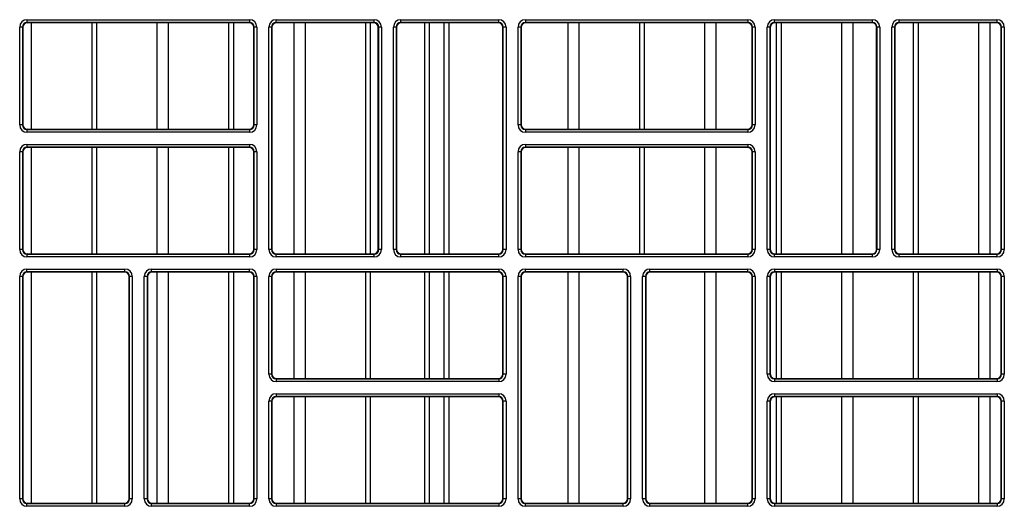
# Model space of a CAD drawing. Header units: millimetres. Extents: x 70863 to 97198, y -18528 to 3008.
# Tile 85 of 148: x 86910.27 to 86921.33, y -6630.41 to -6624.95. Entities that reach past the tile are written whole.
import ezdxf

# ---------------------------------------------------------------- set-up
doc = ezdxf.new("R2010")
doc.units = ezdxf.units.MM
doc.layers.add('wod-kan-hvac', color=3, linetype='Continuous')

# ---------------------------------------------------------------- blocks, each defined once
blk = doc.blocks.new('PY3_panel')
at = {"color": 0, "linetype": 'ByBlock', "lineweight": 25}
for p, q in [((339.49, 219.22), (364.48, 219.22)), ((339.49, 219.22), (339.49, 218.91)), ((364.48, 219.22), (364.48, 218.91)), ((367.47, 219.22), (378.47, 219.22)), ((367.47, 218.91), (367.47, 219.22)), ((378.47, 218.91), (378.47, 219.22)), ((381.46, 218.91), (381.46, 219.22)), ((381.46, 219.22), (392.46, 219.22)), ((392.46, 218.91), (392.46, 219.22)), ((395.45, 219.22), (420.44, 219.22)), ((395.45, 219.22), (395.45, 218.91)), ((420.44, 219.22), (420.44, 218.91)), ((423.43, 219.22), (434.43, 219.22)), ((423.43, 218.91), (423.43, 219.22)), ((434.43, 218.91), (434.43, 219.22)), ((437.42, 218.91), (437.42, 219.22)), ((437.42, 219.22), (448.42, 219.22)), ((448.42, 218.91), (448.42, 219.22)), ((338.67, 207.41), (338.67, 218.4)), ((338.98, 218.4), (338.67, 218.4)), ((338.98, 218.4), (338.98, 207.41)), ((339.02, 218.36), (338.98, 218.4)), ((339.02, 218.36), (339.02, 207.45)), ((364.48, 218.91), (339.49, 218.91)), ((339.49, 218.91), (339.53, 218.87)), ((364.44, 218.87), (339.53, 218.87)), ((340.01, 206.93), (340.01, 218.87)), ((346.79, 206.93), (346.79, 218.87)), ((347.34, 206.93), (347.34, 218.87)), ((354.12, 206.93), (354.12, 218.87)), ((355.38, 206.93), (355.38, 218.87)), ((362.17, 206.93), (362.17, 218.87)), ((362.71, 206.93), (362.71, 218.87)), ((364.44, 218.87), (364.48, 218.91)), ((364.99, 218.4), (364.95, 218.36)), ((364.95, 207.45), (364.95, 218.36)), ((364.99, 207.41), (364.99, 218.4)), ((365.3, 218.4), (364.99, 218.4)), ((365.3, 218.4), (365.3, 207.41)), ((366.65, 193.42), (366.65, 218.4)), ((366.96, 218.4), (366.65, 218.4)), ((366.96, 218.4), (366.96, 193.42)), ((367, 218.36), (366.96, 218.4)), ((367, 218.36), (367, 193.46)), ((378.47, 218.91), (367.47, 218.91)), ((367.47, 218.91), (367.51, 218.87)), ((378.43, 218.87), (367.51, 218.87)), ((369.49, 192.94), (369.49, 218.87)), ((370.76, 192.94), (370.76, 218.87)), ((377.54, 192.94), (377.54, 218.87)), ((378.08, 192.94), (378.08, 218.87)), ((378.43, 218.87), (378.47, 218.91)), ((378.98, 218.4), (378.94, 218.36)), ((378.94, 193.46), (378.94, 218.36)), ((379.29, 218.4), (378.98, 218.4)), ((378.98, 193.42), (378.98, 218.4)), ((379.29, 218.4), (379.29, 193.42)), ((380.95, 218.4), (380.64, 218.4)), ((380.64, 193.42), (380.64, 218.4)), ((380.95, 218.4), (380.95, 193.42)), ((380.99, 218.36), (380.95, 218.4)), ((380.99, 218.36), (380.99, 193.46)), ((392.46, 218.91), (381.46, 218.91)), ((381.46, 218.91), (381.5, 218.87)), ((392.42, 218.87), (381.5, 218.87)), ((384.15, 192.94), (384.15, 218.87)), ((384.65, 218.87), (384.65, 192.94)), ((386.34, 192.94), (386.34, 218.87)), ((386.85, 218.87), (386.85, 192.94)), ((392.42, 218.87), (392.46, 218.91)), ((392.91, 193.33), (392.91, 218.49)), ((392.97, 218.4), (392.93, 218.36)), ((392.93, 193.46), (392.93, 218.36)), ((393.28, 218.4), (392.97, 218.4)), ((392.97, 193.42), (392.97, 218.4)), ((393.28, 218.4), (393.28, 193.42)), ((394.63, 207.41), (394.63, 218.4)), ((394.94, 218.4), (394.63, 218.4)), ((394.94, 218.4), (394.94, 207.41)), ((394.98, 218.36), (394.94, 218.4)), ((394.98, 218.36), (394.98, 207.45)), ((420.44, 218.91), (395.45, 218.91)), ((395.45, 218.91), (395.49, 218.87)), ((420.4, 218.87), (395.49, 218.87)), ((400.24, 206.93), (400.24, 218.87)), ((401.51, 206.93), (401.51, 218.87)), ((408.29, 206.93), (408.29, 218.87)), ((408.83, 206.93), (408.83, 218.87)), ((415.61, 206.93), (415.61, 218.87)), ((416.88, 206.93), (416.88, 218.87)), ((420.4, 218.87), (420.44, 218.91)), ((420.95, 218.4), (420.91, 218.36)), ((420.91, 207.45), (420.91, 218.36)), ((421.26, 218.4), (420.95, 218.4)), ((420.95, 207.41), (420.95, 218.4)), ((421.26, 218.4), (421.26, 207.41)), ((422.61, 193.42), (422.61, 218.4)), ((422.92, 218.4), (422.61, 218.4)), ((422.92, 218.4), (422.92, 193.42)), ((422.96, 218.36), (422.92, 218.4)), ((422.96, 218.36), (422.96, 193.46)), ((434.43, 218.91), (423.43, 218.91)), ((423.43, 218.91), (423.47, 218.87)), ((434.39, 218.87), (423.47, 218.87)), ((423.66, 192.94), (423.66, 218.87)), ((424.2, 192.94), (424.2, 218.87)), ((430.98, 192.94), (430.98, 218.87)), ((432.25, 192.94), (432.25, 218.87)), ((434.39, 218.87), (434.43, 218.91)), ((434.94, 218.4), (434.9, 218.36)), ((434.9, 193.46), (434.9, 218.36)), ((435.24, 218.4), (434.94, 218.4)), ((434.94, 193.42), (434.94, 218.4)), ((435.24, 218.4), (435.24, 193.42)), ((436.91, 218.4), (436.6, 218.4)), ((436.6, 193.42), (436.6, 218.4)), ((436.91, 218.4), (436.91, 193.42)), ((436.95, 218.36), (436.91, 218.4)), ((436.95, 218.36), (436.95, 193.46)), ((448.42, 218.91), (437.42, 218.91)), ((437.42, 218.91), (437.46, 218.87)), ((448.38, 218.87), (437.46, 218.87)), ((439.03, 192.94), (439.03, 218.87)), ((439.58, 192.94), (439.58, 218.87)), ((446.36, 192.94), (446.36, 218.87)), ((447.63, 192.94), (447.63, 218.87)), ((448.38, 218.87), (448.42, 218.91)), ((448.93, 218.4), (448.89, 218.36)), ((448.89, 193.46), (448.89, 218.36)), ((449.23, 218.4), (448.93, 218.4)), ((448.93, 193.42), (448.93, 218.4)), ((449.23, 218.4), (449.23, 193.42)), ((338.98, 207.41), (338.67, 207.41)), ((338.98, 207.41), (339.02, 207.45)), ((339.53, 206.93), (339.49, 206.89)), ((339.49, 206.89), (339.49, 206.59)), ((339.49, 206.89), (364.48, 206.89)), ((339.53, 206.93), (364.44, 206.93)), ((364.48, 206.89), (364.44, 206.93)), ((364.48, 206.89), (364.48, 206.59)), ((364.95, 207.45), (364.99, 207.41)), ((365.3, 207.41), (364.99, 207.41)), ((394.94, 207.41), (394.63, 207.41)), ((394.94, 207.41), (394.98, 207.45)), ((395.49, 206.93), (395.45, 206.89)), ((395.45, 206.89), (395.45, 206.59)), ((395.45, 206.89), (420.44, 206.89)), ((395.49, 206.93), (420.4, 206.93)), ((420.44, 206.89), (420.4, 206.93)), ((420.44, 206.89), (420.44, 206.59)), ((420.91, 207.45), (420.95, 207.41)), ((421.26, 207.41), (420.95, 207.41)), ((364.48, 206.59), (339.49, 206.59)), ((420.44, 206.59), (395.45, 206.59)), ((339.49, 205.23), (339.49, 204.92)), ((339.49, 205.23), (364.48, 205.23)), ((364.48, 204.92), (339.49, 204.92)), ((339.49, 204.92), (339.53, 204.88)), ((364.44, 204.88), (339.53, 204.88)), ((340.01, 192.94), (340.01, 204.88)), ((346.79, 192.94), (346.79, 204.88)), ((347.34, 192.94), (347.34, 204.88)), ((354.12, 192.94), (354.12, 204.88)), ((355.38, 192.94), (355.38, 204.88)), ((362.17, 192.94), (362.17, 204.88)), ((362.71, 192.94), (362.71, 204.88)), ((364.44, 204.88), (364.48, 204.92)), ((364.48, 205.23), (364.48, 204.92)), ((395.45, 205.23), (420.44, 205.23)), ((395.45, 205.23), (395.45, 204.92)), ((420.44, 204.92), (395.45, 204.92)), ((395.45, 204.92), (395.49, 204.88)), ((420.4, 204.88), (395.49, 204.88)), ((400.24, 192.94), (400.24, 204.88)), ((401.51, 192.94), (401.51, 204.88)), ((408.29, 192.94), (408.29, 204.88)), ((408.83, 192.94), (408.83, 204.88)), ((415.61, 192.94), (415.61, 204.88)), ((416.88, 192.94), (416.88, 204.88)), ((420.4, 204.88), (420.44, 204.92)), ((420.44, 205.23), (420.44, 204.92)), ((338.98, 204.41), (338.67, 204.41)), ((338.67, 193.42), (338.67, 204.41)), ((338.98, 204.41), (338.98, 193.42)), ((339.02, 204.37), (338.98, 204.41)), ((339.02, 204.37), (339.02, 193.46)), ((364.99, 204.41), (364.95, 204.37)), ((364.95, 193.46), (364.95, 204.37)), ((365.3, 204.41), (364.99, 204.41)), ((364.99, 193.42), (364.99, 204.41)), ((365.3, 204.41), (365.3, 193.42)), ((394.63, 193.42), (394.63, 204.41)), ((394.94, 204.41), (394.63, 204.41)), ((394.94, 204.41), (394.94, 193.42)), ((394.98, 204.37), (394.94, 204.41)), ((394.98, 204.37), (394.98, 193.46)), ((420.95, 204.41), (420.91, 204.37)), ((420.91, 193.46), (420.91, 204.37)), ((421.26, 204.41), (420.95, 204.41)), ((420.95, 193.42), (420.95, 204.41)), ((421.26, 204.41), (421.26, 193.42)), ((338.98, 193.42), (338.67, 193.42)), ((338.98, 193.42), (339.02, 193.46)), ((339.53, 192.94), (339.49, 192.9)), ((339.49, 192.9), (339.49, 192.6)), ((339.49, 192.9), (364.48, 192.9)), ((364.48, 192.6), (339.49, 192.6)), ((339.53, 192.94), (364.44, 192.94)), ((364.48, 192.9), (364.44, 192.94)), ((364.48, 192.9), (364.48, 192.6)), ((364.95, 193.46), (364.99, 193.42)), ((365.3, 193.42), (364.99, 193.42)), ((366.96, 193.42), (366.65, 193.42)), ((366.96, 193.42), (367, 193.46)), ((367.51, 192.94), (367.47, 192.9)), ((367.47, 192.6), (367.47, 192.9)), ((367.47, 192.9), (378.47, 192.9)), ((378.47, 192.6), (367.47, 192.6)), ((367.51, 192.94), (378.43, 192.94)), ((378.47, 192.9), (378.43, 192.94)), ((378.47, 192.6), (378.47, 192.9)), ((378.94, 193.46), (378.98, 193.42)), ((379.29, 193.42), (378.98, 193.42)), ((380.95, 193.42), (380.64, 193.42)), ((380.95, 193.42), (380.99, 193.46)), ((381.5, 192.94), (381.46, 192.9)), ((381.46, 192.6), (381.46, 192.9)), ((381.46, 192.9), (392.46, 192.9)), ((392.46, 192.6), (381.46, 192.6)), ((381.5, 192.94), (392.42, 192.94)), ((392.46, 192.9), (392.42, 192.94)), ((392.46, 192.6), (392.46, 192.9)), ((392.93, 193.46), (392.97, 193.42)), ((393.28, 193.42), (392.97, 193.42)), ((394.94, 193.42), (394.63, 193.42)), ((394.94, 193.42), (394.98, 193.46)), ((395.49, 192.94), (395.45, 192.9)), ((395.45, 192.9), (395.45, 192.6)), ((395.45, 192.9), (420.44, 192.9)), ((420.44, 192.6), (395.45, 192.6)), ((395.49, 192.94), (420.4, 192.94)), ((420.44, 192.9), (420.4, 192.94)), ((420.44, 192.9), (420.44, 192.6)), ((420.91, 193.46), (420.95, 193.42)), ((421.26, 193.42), (420.95, 193.42)), ((422.92, 193.42), (422.61, 193.42)), ((422.92, 193.42), (422.96, 193.46)), ((423.47, 192.94), (423.43, 192.9)), ((423.43, 192.6), (423.43, 192.9)), ((423.43, 192.9), (434.43, 192.9)), ((434.43, 192.6), (423.43, 192.6)), ((423.47, 192.94), (434.39, 192.94)), ((434.43, 192.9), (434.39, 192.94)), ((434.43, 192.6), (434.43, 192.9)), ((434.9, 193.46), (434.94, 193.42)), ((435.24, 193.42), (434.94, 193.42)), ((436.91, 193.42), (436.6, 193.42)), ((436.91, 193.42), (436.95, 193.46)), ((437.46, 192.94), (437.42, 192.9)), ((437.42, 192.6), (437.42, 192.9)), ((437.42, 192.9), (448.42, 192.9)), ((448.42, 192.6), (437.42, 192.6)), ((437.46, 192.94), (448.38, 192.94)), ((448.42, 192.9), (448.38, 192.94)), ((448.42, 192.6), (448.42, 192.9)), ((448.89, 193.46), (448.93, 193.42)), ((449.23, 193.42), (448.93, 193.42)), ((338.67, 165.44), (338.67, 190.42)), ((338.98, 190.42), (338.67, 190.42)), ((338.98, 190.42), (338.98, 165.44)), ((339.02, 190.38), (338.98, 190.42)), ((339.02, 190.38), (339.02, 165.48)), ((339.49, 191.24), (350.49, 191.24)), ((339.49, 190.93), (339.49, 191.24)), ((350.49, 190.93), (339.49, 190.93)), ((339.49, 190.93), (339.53, 190.89)), ((350.45, 190.89), (339.53, 190.89)), ((340.01, 164.96), (340.01, 190.89)), ((346.79, 164.96), (346.79, 190.89)), ((347.34, 164.96), (347.34, 190.89)), ((350.45, 190.89), (350.49, 190.93)), ((350.49, 190.93), (350.49, 191.24)), ((351, 190.42), (350.96, 190.38)), ((350.96, 165.48), (350.96, 190.38)), ((351.31, 190.42), (351, 190.42)), ((351, 165.44), (351, 190.42)), ((351.31, 190.42), (351.31, 165.44)), ((352.66, 165.44), (352.66, 190.42)), ((352.97, 190.42), (352.66, 190.42)), ((352.97, 190.42), (352.97, 165.44)), ((353.01, 190.38), (352.97, 190.42)), ((353.01, 190.38), (353.01, 165.48)), ((353.48, 191.24), (364.48, 191.24)), ((353.48, 190.93), (353.48, 191.24)), ((364.48, 190.93), (353.48, 190.93)), ((353.48, 190.93), (353.52, 190.89)), ((364.44, 190.89), (353.52, 190.89)), ((354.12, 164.96), (354.12, 190.89)), ((355.38, 164.96), (355.38, 190.89)), ((362.17, 164.96), (362.17, 190.89)), ((362.71, 164.96), (362.71, 190.89)), ((364.44, 190.89), (364.48, 190.93)), ((364.48, 190.93), (364.48, 191.24)), ((364.99, 190.42), (364.95, 190.38)), ((364.95, 165.48), (364.95, 190.38)), ((365.3, 190.42), (364.99, 190.42)), ((364.99, 165.44), (364.99, 190.42)), ((365.3, 190.42), (365.3, 165.44)), ((366.65, 179.43), (366.65, 190.42)), ((366.96, 190.42), (366.65, 190.42)), ((366.96, 190.42), (366.96, 179.43)), ((367, 190.38), (366.96, 190.42)), ((367, 190.38), (367, 179.47)), ((367.47, 191.24), (392.46, 191.24)), ((367.47, 191.24), (367.47, 190.93)), ((392.46, 190.93), (367.47, 190.93)), ((367.47, 190.93), (367.51, 190.89)), ((392.42, 190.89), (367.51, 190.89)), ((369.49, 178.95), (369.49, 190.89)), ((370.76, 178.95), (370.76, 190.89)), ((377.54, 178.95), (377.54, 190.89)), ((378.08, 178.95), (378.08, 190.89)), ((384.15, 178.95), (384.15, 190.89)), ((384.65, 190.89), (384.65, 178.95)), ((386.34, 178.95), (386.34, 190.89)), ((386.85, 190.89), (386.85, 178.95)), ((392.42, 190.89), (392.46, 190.93)), ((392.46, 191.24), (392.46, 190.93)), ((392.91, 179.34), (392.91, 190.51)), ((392.97, 190.42), (392.93, 190.38)), ((392.93, 179.47), (392.93, 190.38)), ((393.28, 190.42), (392.97, 190.42)), ((392.97, 179.43), (392.97, 190.42)), ((393.28, 190.42), (393.28, 179.43)), ((394.63, 165.44), (394.63, 190.42)), ((394.94, 190.42), (394.63, 190.42)), ((394.94, 190.42), (394.94, 165.44)), ((394.98, 190.38), (394.94, 190.42)), ((394.98, 190.38), (394.98, 165.48)), ((395.45, 191.24), (406.45, 191.24)), ((395.45, 190.93), (395.45, 191.24)), ((406.45, 190.93), (395.45, 190.93)), ((395.45, 190.93), (395.49, 190.89)), ((406.41, 190.89), (395.49, 190.89)), ((400.24, 164.96), (400.24, 190.89)), ((401.51, 164.96), (401.51, 190.89)), ((406.41, 190.89), (406.45, 190.93)), ((406.45, 190.93), (406.45, 191.24)), ((406.96, 190.42), (406.92, 190.38)), ((406.92, 165.48), (406.92, 190.38)), ((407.27, 190.42), (406.96, 190.42)), ((406.96, 165.44), (406.96, 190.42)), ((407.27, 190.42), (407.27, 165.44)), ((408.62, 165.44), (408.62, 190.42)), ((408.93, 190.42), (408.62, 190.42)), ((408.93, 190.42), (408.93, 165.44)), ((408.97, 190.38), (408.93, 190.42)), ((408.97, 190.38), (408.97, 165.48)), ((409.44, 191.24), (420.44, 191.24)), ((409.44, 190.93), (409.44, 191.24)), ((420.44, 190.93), (409.44, 190.93)), ((409.44, 190.93), (409.48, 190.89)), ((420.4, 190.89), (409.48, 190.89)), ((415.61, 164.96), (415.61, 190.89)), ((416.88, 164.96), (416.88, 190.89)), ((420.4, 190.89), (420.44, 190.93)), ((420.44, 190.93), (420.44, 191.24)), ((420.95, 190.42), (420.91, 190.38)), ((420.91, 165.48), (420.91, 190.38)), ((421.26, 190.42), (420.95, 190.42)), ((420.95, 165.44), (420.95, 190.42)), ((421.26, 190.42), (421.26, 165.44)), ((422.61, 179.43), (422.61, 190.42)), ((422.92, 190.42), (422.61, 190.42)), ((422.92, 190.42), (422.92, 179.43)), ((422.96, 190.38), (422.92, 190.42)), ((422.96, 190.38), (422.96, 179.47)), ((423.43, 191.24), (448.42, 191.24)), ((423.43, 191.24), (423.43, 190.93)), ((448.42, 190.93), (423.43, 190.93)), ((423.43, 190.93), (423.47, 190.89)), ((448.38, 190.89), (423.47, 190.89)), ((423.66, 178.95), (423.66, 190.89)), ((424.2, 178.95), (424.2, 190.89)), ((430.98, 178.95), (430.98, 190.89)), ((432.25, 178.95), (432.25, 190.89)), ((439.03, 178.95), (439.03, 190.89)), ((439.58, 178.95), (439.58, 190.89)), ((446.36, 178.95), (446.36, 190.89)), ((447.63, 178.95), (447.63, 190.89)), ((448.38, 190.89), (448.42, 190.93)), ((448.42, 191.24), (448.42, 190.93)), ((448.93, 190.42), (448.89, 190.38)), ((448.89, 179.47), (448.89, 190.38)), ((449.23, 190.42), (448.93, 190.42)), ((448.93, 179.43), (448.93, 190.42)), ((449.23, 190.42), (449.23, 179.43)), ((366.96, 179.43), (366.65, 179.43)), ((366.96, 179.43), (367, 179.47)), ((392.93, 179.47), (392.97, 179.43)), ((393.28, 179.43), (392.97, 179.43)), ((422.92, 179.43), (422.61, 179.43)), ((422.92, 179.43), (422.96, 179.47)), ((448.89, 179.47), (448.93, 179.43)), ((449.23, 179.43), (448.93, 179.43)), ((367.51, 178.95), (367.47, 178.91)), ((367.47, 178.91), (367.47, 178.61)), ((367.47, 178.91), (392.46, 178.91)), ((392.46, 178.61), (367.47, 178.61)), ((367.51, 178.95), (392.42, 178.95)), ((392.46, 178.91), (392.42, 178.95)), ((392.46, 178.91), (392.46, 178.61)), ((423.47, 178.95), (423.43, 178.91)), ((423.43, 178.91), (423.43, 178.61)), ((423.43, 178.91), (448.42, 178.91)), ((448.42, 178.61), (423.43, 178.61)), ((423.47, 178.95), (448.38, 178.95)), ((448.42, 178.91), (448.38, 178.95)), ((448.42, 178.91), (448.42, 178.61)), ((367.47, 177.25), (392.46, 177.25)), ((367.47, 177.25), (367.47, 176.94)), ((392.46, 176.94), (367.47, 176.94)), ((367.47, 176.94), (367.51, 176.9)), ((392.42, 176.9), (367.51, 176.9)), ((369.49, 164.96), (369.49, 176.9)), ((370.76, 164.96), (370.76, 176.9)), ((377.54, 164.96), (377.54, 176.9)), ((378.08, 164.96), (378.08, 176.9)), ((384.15, 164.96), (384.15, 176.9)), ((384.65, 176.9), (384.65, 164.96)), ((386.34, 164.96), (386.34, 176.9)), ((386.85, 176.9), (386.85, 164.96)), ((392.42, 176.9), (392.46, 176.94)), ((392.46, 177.25), (392.46, 176.94)), ((423.43, 177.25), (448.42, 177.25)), ((423.43, 177.25), (423.43, 176.94)), ((448.42, 176.94), (423.43, 176.94)), ((423.43, 176.94), (423.47, 176.9)), ((448.38, 176.9), (423.47, 176.9)), ((423.66, 164.96), (423.66, 176.9)), ((424.2, 164.96), (424.2, 176.9)), ((430.98, 164.96), (430.98, 176.9)), ((432.25, 164.96), (432.25, 176.9)), ((439.03, 164.96), (439.03, 176.9)), ((439.58, 164.96), (439.58, 176.9)), ((446.36, 164.96), (446.36, 176.9)), ((447.63, 164.96), (447.63, 176.9)), ((448.38, 176.9), (448.42, 176.94)), ((448.42, 177.25), (448.42, 176.94)), ((366.65, 165.44), (366.65, 176.43)), ((366.96, 176.43), (366.65, 176.43)), ((366.96, 176.43), (366.96, 165.44)), ((367, 176.39), (366.96, 176.43)), ((367, 176.39), (367, 165.48)), ((392.91, 165.35), (392.91, 176.52)), ((392.97, 176.43), (392.93, 176.39)), ((392.93, 165.48), (392.93, 176.39)), ((393.28, 176.43), (392.97, 176.43)), ((392.97, 165.44), (392.97, 176.43)), ((393.28, 176.43), (393.28, 165.44)), ((422.61, 165.44), (422.61, 176.43)), ((422.92, 176.43), (422.61, 176.43)), ((422.92, 176.43), (422.92, 165.44)), ((422.96, 176.39), (422.92, 176.43)), ((422.96, 176.39), (422.96, 165.48)), ((448.93, 176.43), (448.89, 176.39)), ((448.89, 165.48), (448.89, 176.39)), ((449.23, 176.43), (448.93, 176.43)), ((448.93, 165.44), (448.93, 176.43)), ((449.23, 176.43), (449.23, 165.44)), ((338.98, 165.44), (338.67, 165.44)), ((338.98, 165.44), (339.02, 165.48)), ((339.53, 164.96), (339.49, 164.92)), ((339.49, 164.62), (339.49, 164.92)), ((339.49, 164.92), (350.49, 164.92)), ((339.53, 164.96), (350.45, 164.96)), ((350.49, 164.92), (350.45, 164.96)), ((350.49, 164.62), (350.49, 164.92)), ((350.96, 165.48), (351, 165.44)), ((351.31, 165.44), (351, 165.44)), ((352.97, 165.44), (352.66, 165.44)), ((352.97, 165.44), (353.01, 165.48)), ((353.52, 164.96), (353.48, 164.92)), ((353.48, 164.62), (353.48, 164.92)), ((353.48, 164.92), (364.48, 164.92)), ((353.52, 164.96), (364.44, 164.96)), ((364.48, 164.92), (364.44, 164.96)), ((364.48, 164.62), (364.48, 164.92)), ((364.95, 165.48), (364.99, 165.44)), ((365.3, 165.44), (364.99, 165.44)), ((366.96, 165.44), (366.65, 165.44)), ((366.96, 165.44), (367, 165.48)), ((367.51, 164.96), (367.47, 164.92)), ((367.47, 164.92), (367.47, 164.62)), ((367.47, 164.92), (392.46, 164.92)), ((367.51, 164.96), (392.42, 164.96)), ((392.46, 164.92), (392.42, 164.96)), ((392.46, 164.92), (392.46, 164.62)), ((392.93, 165.48), (392.97, 165.44)), ((393.28, 165.44), (392.97, 165.44)), ((394.94, 165.44), (394.63, 165.44)), ((394.94, 165.44), (394.98, 165.48)), ((395.49, 164.96), (395.45, 164.92)), ((395.45, 164.62), (395.45, 164.92)), ((395.45, 164.92), (406.45, 164.92)), ((395.49, 164.96), (406.41, 164.96)), ((406.45, 164.92), (406.41, 164.96)), ((406.45, 164.62), (406.45, 164.92)), ((406.92, 165.48), (406.96, 165.44)), ((407.27, 165.44), (406.96, 165.44)), ((408.93, 165.44), (408.62, 165.44)), ((408.93, 165.44), (408.97, 165.48)), ((409.48, 164.96), (409.44, 164.92)), ((409.44, 164.62), (409.44, 164.92)), ((409.44, 164.92), (420.44, 164.92)), ((409.48, 164.96), (420.4, 164.96)), ((420.44, 164.92), (420.4, 164.96)), ((420.44, 164.62), (420.44, 164.92)), ((420.91, 165.48), (420.95, 165.44)), ((421.26, 165.44), (420.95, 165.44)), ((422.92, 165.44), (422.61, 165.44)), ((422.92, 165.44), (422.96, 165.48)), ((423.47, 164.96), (423.43, 164.92)), ((423.43, 164.92), (423.43, 164.62)), ((423.43, 164.92), (448.42, 164.92)), ((423.47, 164.96), (448.38, 164.96)), ((448.42, 164.92), (448.38, 164.96)), ((448.42, 164.92), (448.42, 164.62)), ((448.89, 165.48), (448.93, 165.44)), ((449.23, 165.44), (448.93, 165.44)), ((350.49, 164.62), (339.49, 164.62)), ((364.48, 164.62), (353.48, 164.62)), ((392.46, 164.62), (367.47, 164.62)), ((406.45, 164.62), (395.45, 164.62)), ((420.44, 164.62), (409.44, 164.62)), ((448.42, 164.62), (423.43, 164.62))]:
    blk.add_line(p, q, dxfattribs=at)
for centre, major_axis, ratio, start_param, end_param in [((339.49, 218.4), (0.58, -0.58), 0.999695, 2.356347, 3.926839), ((364.48, 218.4), (-0.58, -0.58), 0.999695, 2.356347, 3.926839), ((367.47, 218.4), (0.58, -0.58), 0.999695, 2.356347, 3.926839), ((378.47, 218.4), (-0.58, -0.58), 0.999695, 2.356347, 3.926839), ((381.46, 218.4), (0.58, -0.58), 0.999695, 2.356347, 3.926839), ((392.46, 218.4), (-0.58, -0.58), 0.999695, 2.356347, 3.926839), ((395.45, 218.4), (0.58, -0.58), 0.999695, 2.356347, 3.926839), ((420.43, 218.4), (-0.58, -0.58), 0.999695, 2.356347, 3.926839), ((423.43, 218.4), (0.58, -0.58), 0.999695, 2.356347, 3.926839), ((434.42, 218.4), (-0.58, -0.58), 0.999695, 2.356347, 3.926839), ((437.42, 218.4), (0.58, -0.58), 0.999695, 2.356347, 3.926839), ((448.41, 218.4), (-0.58, -0.58), 0.999695, 2.356347, 3.926839), ((339.49, 218.4), (0.363, -0.363), 0.99933, 2.356347, 3.926839), ((339.53, 218.36), (0.362, -0.362), 0.999695, 2.356347, 3.926839), ((364.44, 218.36), (-0.362, -0.362), 0.999695, 2.356347, 3.926839), ((364.48, 218.4), (0.363, 0.363), 0.99933, 5.497939, 7.068431), ((367.47, 218.4), (0.363, -0.363), 0.99933, 2.356347, 3.926839), ((367.51, 218.36), (0.362, -0.362), 0.999695, 2.356347, 3.926839), ((378.43, 218.36), (-0.362, -0.362), 0.999695, 2.356347, 3.926839), ((378.47, 218.4), (0.363, 0.363), 0.99933, 5.497939, 7.068431), ((381.46, 218.4), (0.363, -0.363), 0.99933, 2.356347, 3.926839), ((381.5, 218.36), (0.362, -0.362), 0.999695, 2.356347, 3.926839), ((392.42, 218.36), (-0.362, -0.362), 0.999695, 2.356347, 3.926839), ((392.46, 218.4), (0.363, 0.363), 0.99933, 5.497939, 7.068431), ((395.45, 218.4), (0.363, -0.363), 0.99933, 2.356347, 3.926839), ((395.49, 218.36), (0.362, -0.362), 0.999695, 2.356347, 3.926839), ((420.4, 218.36), (-0.362, -0.362), 0.999695, 2.356347, 3.926839), ((420.43, 218.4), (0.363, 0.363), 0.99933, 5.497939, 7.068431), ((423.43, 218.4), (0.363, -0.363), 0.99933, 2.356347, 3.926839), ((423.47, 218.36), (0.362, -0.362), 0.999695, 2.356347, 3.926839), ((434.39, 218.36), (-0.362, -0.362), 0.999695, 2.356347, 3.926839), ((434.42, 218.4), (0.363, 0.363), 0.99933, 5.497939, 7.068431), ((437.42, 218.4), (0.363, -0.363), 0.99933, 2.356347, 3.926839), ((437.46, 218.36), (0.362, -0.362), 0.999695, 2.356347, 3.926839), ((448.38, 218.36), (-0.362, -0.362), 0.999695, 2.356347, 3.926839), ((448.41, 218.4), (0.363, 0.363), 0.99933, 5.497939, 7.068431), ((339.49, 207.41), (0.58, 0.58), 0.999695, 2.356347, 3.926839), ((339.49, 207.41), (0.363, 0.363), 0.99933, 2.356347, 3.926839), ((339.53, 207.45), (0.362, 0.362), 0.999695, 2.356347, 3.926839), ((364.44, 207.45), (-0.362, 0.362), 0.999695, 2.356347, 3.926839), ((364.48, 207.41), (-0.58, 0.58), 0.999695, 2.356347, 3.926839), ((364.48, 207.41), (0.363, -0.363), 0.99933, 5.497939, 7.068431), ((395.45, 207.41), (0.58, 0.58), 0.999695, 2.356347, 3.926839), ((395.45, 207.41), (0.363, 0.363), 0.99933, 2.356347, 3.926839), ((395.49, 207.45), (0.362, 0.362), 0.999695, 2.356347, 3.926839), ((420.4, 207.45), (-0.362, 0.362), 0.999695, 2.356347, 3.926839), ((420.43, 207.41), (-0.58, 0.58), 0.999695, 2.356347, 3.926839), ((420.43, 207.41), (0.363, -0.363), 0.99933, 5.497939, 7.068431), ((339.49, 204.41), (0.58, -0.58), 0.999695, 2.356347, 3.926839), ((339.49, 204.41), (0.363, -0.363), 0.99933, 2.356347, 3.926839), ((339.53, 204.37), (0.362, -0.362), 0.999695, 2.356347, 3.926839), ((364.44, 204.37), (-0.362, -0.362), 0.999695, 2.356347, 3.926839), ((364.48, 204.41), (-0.58, -0.58), 0.999695, 2.356347, 3.926839), ((364.48, 204.41), (0.363, 0.363), 0.99933, 5.497939, 7.068431), ((395.45, 204.41), (0.58, -0.58), 0.999695, 2.356347, 3.926839), ((395.45, 204.41), (0.363, -0.363), 0.99933, 2.356347, 3.926839), ((395.49, 204.37), (0.362, -0.362), 0.999695, 2.356347, 3.926839), ((420.4, 204.37), (-0.362, -0.362), 0.999695, 2.356347, 3.926839), ((420.43, 204.41), (-0.58, -0.58), 0.999695, 2.356347, 3.926839), ((420.43, 204.41), (0.363, 0.363), 0.99933, 5.497939, 7.068431), ((339.49, 193.42), (0.58, 0.58), 0.999695, 2.356347, 3.926839), ((339.49, 193.42), (0.363, 0.363), 0.99933, 2.356347, 3.926839), ((339.53, 193.46), (0.362, 0.362), 0.999695, 2.356347, 3.926839), ((364.44, 193.46), (-0.362, 0.362), 0.999695, 2.356347, 3.926839), ((364.48, 193.42), (-0.58, 0.58), 0.999695, 2.356347, 3.926839), ((364.48, 193.42), (0.363, -0.363), 0.99933, 5.497939, 7.068431), ((367.47, 193.42), (0.58, 0.58), 0.999695, 2.356347, 3.926839), ((367.47, 193.42), (0.363, 0.363), 0.99933, 2.356347, 3.926839), ((367.51, 193.46), (0.362, 0.362), 0.999695, 2.356347, 3.926839), ((378.43, 193.46), (-0.362, 0.362), 0.999695, 2.356347, 3.926839), ((378.47, 193.42), (-0.58, 0.58), 0.999695, 2.356347, 3.926839), ((378.47, 193.42), (0.363, -0.363), 0.99933, 5.497939, 7.068431), ((381.46, 193.42), (0.58, 0.58), 0.999695, 2.356347, 3.926839), ((381.46, 193.42), (0.363, 0.363), 0.99933, 2.356347, 3.926839), ((381.5, 193.46), (0.362, 0.362), 0.999695, 2.356347, 3.926839), ((392.42, 193.46), (-0.362, 0.362), 0.999695, 2.356347, 3.926839), ((392.46, 193.42), (-0.58, 0.58), 0.999695, 2.356347, 3.926839), ((392.46, 193.42), (0.363, -0.363), 0.99933, 5.497939, 7.068431), ((395.45, 193.42), (0.58, 0.58), 0.999695, 2.356347, 3.926839), ((395.45, 193.42), (0.363, 0.363), 0.99933, 2.356347, 3.926839), ((395.49, 193.46), (0.362, 0.362), 0.999695, 2.356347, 3.926839), ((420.4, 193.46), (-0.362, 0.362), 0.999695, 2.356347, 3.926839), ((420.43, 193.42), (-0.58, 0.58), 0.999695, 2.356347, 3.926839), ((420.43, 193.42), (0.363, -0.363), 0.99933, 5.497939, 7.068431), ((423.43, 193.42), (0.58, 0.58), 0.999695, 2.356347, 3.926839), ((423.43, 193.42), (0.363, 0.363), 0.99933, 2.356347, 3.926839), ((423.47, 193.46), (0.362, 0.362), 0.999695, 2.356347, 3.926839), ((434.39, 193.46), (-0.362, 0.362), 0.999695, 2.356347, 3.926839), ((434.42, 193.42), (-0.58, 0.58), 0.999695, 2.356347, 3.926839), ((434.42, 193.42), (0.363, -0.363), 0.99933, 5.497939, 7.068431), ((437.42, 193.42), (0.58, 0.58), 0.999695, 2.356347, 3.926839), ((437.42, 193.42), (0.363, 0.363), 0.99933, 2.356347, 3.926839), ((437.46, 193.46), (0.362, 0.362), 0.999695, 2.356347, 3.926839), ((448.38, 193.46), (-0.362, 0.362), 0.999695, 2.356347, 3.926839), ((448.41, 193.42), (-0.58, 0.58), 0.999695, 2.356347, 3.926839), ((448.41, 193.42), (0.363, -0.363), 0.99933, 5.497939, 7.068431), ((339.49, 190.42), (0.58, -0.58), 0.999695, 2.356347, 3.926839), ((339.49, 190.42), (0.363, -0.363), 0.99933, 2.356347, 3.926839), ((339.53, 190.38), (0.362, -0.362), 0.999695, 2.356347, 3.926839), ((350.45, 190.38), (-0.362, -0.362), 0.999695, 2.356347, 3.926839), ((350.49, 190.42), (-0.58, -0.58), 0.999695, 2.356347, 3.926839), ((350.49, 190.42), (0.363, 0.363), 0.99933, 5.497939, 7.068431), ((353.48, 190.42), (0.58, -0.58), 0.999695, 2.356347, 3.926839), ((353.48, 190.42), (0.363, -0.363), 0.99933, 2.356347, 3.926839), ((353.52, 190.38), (0.362, -0.362), 0.999695, 2.356347, 3.926839), ((364.44, 190.38), (-0.362, -0.362), 0.999695, 2.356347, 3.926839), ((364.48, 190.42), (-0.58, -0.58), 0.999695, 2.356347, 3.926839), ((364.48, 190.42), (0.363, 0.363), 0.99933, 5.497939, 7.068431), ((367.47, 190.42), (0.58, -0.58), 0.999695, 2.356347, 3.926839), ((367.47, 190.42), (0.363, -0.363), 0.99933, 2.356347, 3.926839), ((367.51, 190.38), (0.362, -0.362), 0.999695, 2.356347, 3.926839), ((392.42, 190.38), (-0.362, -0.362), 0.999695, 2.356347, 3.926839), ((392.46, 190.42), (-0.58, -0.58), 0.999695, 2.356347, 3.926839), ((392.46, 190.42), (0.363, 0.363), 0.99933, 5.497939, 7.068431), ((395.45, 190.42), (0.58, -0.58), 0.999695, 2.356347, 3.926839), ((395.45, 190.42), (0.363, -0.363), 0.99933, 2.356347, 3.926839), ((395.49, 190.38), (0.362, -0.362), 0.999695, 2.356347, 3.926839), ((406.41, 190.38), (-0.362, -0.362), 0.999695, 2.356347, 3.926839), ((406.45, 190.42), (-0.58, -0.58), 0.999695, 2.356347, 3.926839), ((406.45, 190.42), (0.363, 0.363), 0.99933, 5.497939, 7.068431), ((409.44, 190.42), (0.58, -0.58), 0.999695, 2.356347, 3.926839), ((409.44, 190.42), (0.363, -0.363), 0.99933, 2.356347, 3.926839), ((409.48, 190.38), (0.362, -0.362), 0.999695, 2.356347, 3.926839), ((420.4, 190.38), (-0.362, -0.362), 0.999695, 2.356347, 3.926839), ((420.43, 190.42), (-0.58, -0.58), 0.999695, 2.356347, 3.926839), ((420.43, 190.42), (0.363, 0.363), 0.99933, 5.497939, 7.068431), ((423.43, 190.42), (0.58, -0.58), 0.999695, 2.356347, 3.926839), ((423.43, 190.42), (0.363, -0.363), 0.99933, 2.356347, 3.926839), ((423.47, 190.38), (0.362, -0.362), 0.999695, 2.356347, 3.926839), ((448.38, 190.38), (-0.362, -0.362), 0.999695, 2.356347, 3.926839), ((448.41, 190.42), (-0.58, -0.58), 0.999695, 2.356347, 3.926839), ((448.41, 190.42), (0.363, 0.363), 0.99933, 5.497939, 7.068431), ((367.47, 179.43), (0.58, 0.58), 0.999695, 2.356347, 3.926839), ((367.47, 179.43), (0.363, 0.363), 0.99933, 2.356347, 3.926839), ((367.51, 179.47), (0.362, 0.362), 0.999695, 2.356347, 3.926839), ((392.42, 179.47), (-0.362, 0.362), 0.999695, 2.356347, 3.926839), ((392.46, 179.43), (-0.58, 0.58), 0.999695, 2.356347, 3.926839), ((392.46, 179.43), (0.363, -0.363), 0.99933, 5.497939, 7.068431), ((423.43, 179.43), (0.58, 0.58), 0.999695, 2.356347, 3.926839), ((423.43, 179.43), (0.363, 0.363), 0.99933, 2.356347, 3.926839), ((423.47, 179.47), (0.362, 0.362), 0.999695, 2.356347, 3.926839), ((448.38, 179.47), (-0.362, 0.362), 0.999695, 2.356347, 3.926839), ((448.41, 179.43), (-0.58, 0.58), 0.999695, 2.356347, 3.926839), ((448.41, 179.43), (0.363, -0.363), 0.99933, 5.497939, 7.068431), ((367.47, 176.43), (0.58, -0.58), 0.999695, 2.356347, 3.926839), ((367.47, 176.43), (0.363, -0.363), 0.99933, 2.356347, 3.926839), ((367.51, 176.39), (0.362, -0.362), 0.999695, 2.356347, 3.926839), ((392.42, 176.39), (-0.362, -0.362), 0.999695, 2.356347, 3.926839), ((392.46, 176.43), (-0.58, -0.58), 0.999695, 2.356347, 3.926839), ((392.46, 176.43), (0.363, 0.363), 0.99933, 5.497939, 7.068431), ((423.43, 176.43), (0.58, -0.58), 0.999695, 2.356347, 3.926839), ((423.43, 176.43), (0.363, -0.363), 0.99933, 2.356347, 3.926839), ((423.47, 176.39), (0.362, -0.362), 0.999695, 2.356347, 3.926839), ((448.38, 176.39), (-0.362, -0.362), 0.999695, 2.356347, 3.926839), ((448.41, 176.43), (-0.58, -0.58), 0.999695, 2.356347, 3.926839), ((448.41, 176.43), (0.363, 0.363), 0.99933, 5.497939, 7.068431), ((339.49, 165.44), (0.58, 0.58), 0.999695, 2.356347, 3.926839), ((339.49, 165.44), (0.363, 0.363), 0.99933, 2.356347, 3.926839), ((339.53, 165.48), (0.362, 0.362), 0.999695, 2.356347, 3.926839), ((350.45, 165.48), (-0.362, 0.362), 0.999695, 2.356347, 3.926839), ((350.49, 165.44), (-0.58, 0.58), 0.999695, 2.356347, 3.926839), ((350.49, 165.44), (0.363, -0.363), 0.99933, 5.497939, 7.068431), ((353.48, 165.44), (0.58, 0.58), 0.999695, 2.356347, 3.926839), ((353.48, 165.44), (0.363, 0.363), 0.99933, 2.356347, 3.926839), ((353.52, 165.48), (0.362, 0.362), 0.999695, 2.356347, 3.926839), ((364.44, 165.48), (-0.362, 0.362), 0.999695, 2.356347, 3.926839), ((364.48, 165.44), (-0.58, 0.58), 0.999695, 2.356347, 3.926839), ((364.48, 165.44), (0.363, -0.363), 0.99933, 5.497939, 7.068431), ((367.47, 165.44), (0.58, 0.58), 0.999695, 2.356347, 3.926839), ((367.47, 165.44), (0.363, 0.363), 0.99933, 2.356347, 3.926839), ((367.51, 165.48), (0.362, 0.362), 0.999695, 2.356347, 3.926839), ((392.42, 165.48), (-0.362, 0.362), 0.999695, 2.356347, 3.926839), ((392.46, 165.44), (-0.58, 0.58), 0.999695, 2.356347, 3.926839), ((392.46, 165.44), (0.363, -0.363), 0.99933, 5.497939, 7.068431), ((395.45, 165.44), (0.58, 0.58), 0.999695, 2.356347, 3.926839), ((395.45, 165.44), (0.363, 0.363), 0.99933, 2.356347, 3.926839), ((395.49, 165.48), (0.362, 0.362), 0.999695, 2.356347, 3.926839), ((406.41, 165.48), (-0.362, 0.362), 0.999695, 2.356347, 3.926839), ((406.45, 165.44), (-0.58, 0.58), 0.999695, 2.356347, 3.926839), ((406.45, 165.44), (0.363, -0.363), 0.99933, 5.497939, 7.068431), ((409.44, 165.44), (0.58, 0.58), 0.999695, 2.356347, 3.926839), ((409.44, 165.44), (0.363, 0.363), 0.99933, 2.356347, 3.926839), ((409.48, 165.48), (0.362, 0.362), 0.999695, 2.356347, 3.926839), ((420.4, 165.48), (-0.362, 0.362), 0.999695, 2.356347, 3.926839), ((420.43, 165.44), (-0.58, 0.58), 0.999695, 2.356347, 3.926839), ((420.43, 165.44), (0.363, -0.363), 0.99933, 5.497939, 7.068431), ((423.43, 165.44), (0.58, 0.58), 0.999695, 2.356347, 3.926839), ((423.43, 165.44), (0.363, 0.363), 0.99933, 2.356347, 3.926839), ((423.47, 165.48), (0.362, 0.362), 0.999695, 2.356347, 3.926839), ((448.38, 165.48), (-0.362, 0.362), 0.999695, 2.356347, 3.926839), ((448.41, 165.44), (-0.58, 0.58), 0.999695, 2.356347, 3.926839), ((448.41, 165.44), (0.363, -0.363), 0.99933, 5.497939, 7.068431)]:
    blk.add_ellipse(centre, major_axis=major_axis, ratio=ratio, start_param=start_param, end_param=end_param, dxfattribs=at)

msp = doc.modelspace()

# ---------------------------------------------------------------- block references
at = {"layer": 'wod-kan-hvac', "color": 96, "xscale": 0.09999999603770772, "yscale": 0.09999999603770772, "zscale": 0.09999999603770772}
msp.add_blockref('PY3_panel', (86876.402, -6646.876, 1268.675), dxfattribs=at)

doc.saveas('drawing.dxf')
